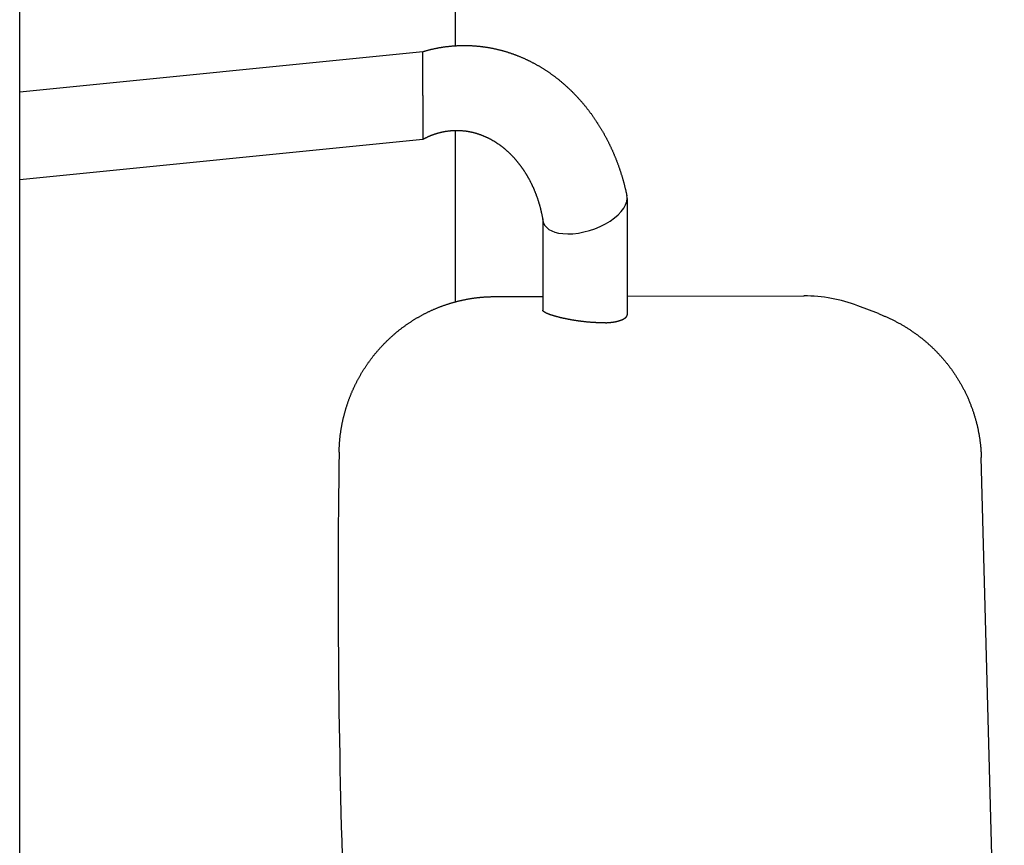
# Model space of a CAD drawing. Extents: x -4168 to 80734, y 199 to 57500.
# Tile 18 of 71: x 2614 to 2928, y 3379 to 3643. Entities that reach past the tile are written whole.
import ezdxf

# ---------------------------------------------------------------- set-up
doc = ezdxf.new("R2010")
doc.units = 0
doc.layers.get('0').update_dxf_attribs({"linetype": 'CONTINUOUS'})

msp = doc.modelspace()

# ---------------------------------------------------------------- linework, layer by layer
at = {"color": 104, "linetype": 'Continuous'}
for p, q in [((2752.97, 3790.3), (2752.97, 3634.51)), ((2613.97, 2841.77), (2613.97, 3651.05)), ((2613.97, 3619.8), (2742.66, 3632.67)), ((2742.66, 3618.67), (2742.66, 3632.67)), ((2742.66, 3618.67), (2742.66, 3604.67)), ((2752.97, 3607.49), (2752.97, 3552.78)), ((2613.97, 3591.8), (2742.66, 3604.67)), ((2807.83, 3585.81), (2807.83, 3548.59)), ((2780.9, 3579.3), (2780.9, 3550.1)), ((2765.46, 3554.45), (2780.9, 3554.49)), ((2807.83, 3554.55), (2864.28, 3554.67)), ((2888.03, 3549.02), (2881.47, 3551.52)), ((2928.2, 3225.55), (2920.85, 3503.11))]:
    msp.add_line(p, q, dxfattribs=at)
for points in [[(2742.66, 3632.67), (2742.85, 3632.72), (2743.04, 3632.78), (2743.23, 3632.83), (2743.42, 3632.88), (2743.61, 3632.94), (2743.8, 3632.99), (2743.99, 3633.04), (2744.18, 3633.09), (2744.37, 3633.14), (2744.57, 3633.19), (2744.76, 3633.24), (2744.95, 3633.28), (2745.14, 3633.33), (2745.33, 3633.38), (2745.53, 3633.42), (2745.72, 3633.47), (2745.91, 3633.51), (2746.1, 3633.55), (2746.3, 3633.59), (2746.49, 3633.63), (2746.69, 3633.67), (2746.88, 3633.71), (2747.07, 3633.75), (2747.27, 3633.79), (2747.46, 3633.82), (2747.66, 3633.86), (2747.85, 3633.9), (2748.04, 3633.93), (2748.24, 3633.96), (2748.43, 3634), (2748.63, 3634.03), (2748.82, 3634.06), (2749.02, 3634.09), (2749.22, 3634.12), (2749.41, 3634.14), (2749.61, 3634.17), (2749.8, 3634.2), (2750, 3634.22), (2750.19, 3634.25), (2750.39, 3634.27), (2750.59, 3634.3), (2750.78, 3634.32), (2750.98, 3634.34), (2751.18, 3634.36), (2751.37, 3634.38), (2751.57, 3634.4), (2751.77, 3634.42), (2751.96, 3634.44), (2752.16, 3634.45), (2752.36, 3634.47), (2752.55, 3634.48), (2752.75, 3634.5), (2752.95, 3634.51), (2753.15, 3634.52), (2753.34, 3634.53), (2753.54, 3634.54), (2753.74, 3634.55), (2753.94, 3634.56), (2754.13, 3634.57), (2754.33, 3634.58), (2754.53, 3634.58), (2754.73, 3634.59), (2754.92, 3634.59), (2755.12, 3634.6), (2755.32, 3634.6), (2755.52, 3634.6), (2755.71, 3634.6), (2755.91, 3634.6), (2756.11, 3634.6), (2756.31, 3634.6), (2756.5, 3634.6), (2756.7, 3634.6), (2756.9, 3634.59), (2757.1, 3634.59), (2757.29, 3634.58), (2757.49, 3634.57), (2757.69, 3634.57), (2757.89, 3634.56), (2758.08, 3634.55), (2758.28, 3634.54), (2758.48, 3634.53), (2758.68, 3634.52), (2758.87, 3634.5), (2759.07, 3634.49), (2759.27, 3634.48), (2759.47, 3634.46), (2759.66, 3634.45), (2759.86, 3634.43), (2760.06, 3634.41), (2760.25, 3634.39), (2760.45, 3634.37), (2760.65, 3634.35), (2760.84, 3634.33), (2761.04, 3634.31), (2761.24, 3634.29), (2761.43, 3634.26), (2761.63, 3634.24), (2761.82, 3634.21), (2762.02, 3634.19), (2762.22, 3634.16), (2762.41, 3634.13), (2762.61, 3634.1), (2762.8, 3634.07), (2763, 3634.04), (2763.19, 3634.01), (2763.39, 3633.98), (2763.58, 3633.95), (2763.78, 3633.91), (2763.97, 3633.88), (2764.17, 3633.84), (2764.36, 3633.81), (2764.55, 3633.77), (2764.75, 3633.73), (2764.94, 3633.69), (2765.14, 3633.66), (2765.33, 3633.61), (2765.52, 3633.57), (2765.72, 3633.53), (2765.91, 3633.49), (2766.1, 3633.45), (2766.29, 3633.4), (2766.49, 3633.36), (2766.68, 3633.31), (2766.87, 3633.26), (2767.06, 3633.21), (2767.25, 3633.17), (2767.45, 3633.12), (2767.64, 3633.07), (2767.83, 3633.02), (2768.02, 3632.96), (2768.21, 3632.91), (2768.4, 3632.86), (2768.59, 3632.8), (2768.78, 3632.75), (2768.97, 3632.69), (2769.16, 3632.64), (2769.35, 3632.58), (2769.54, 3632.52), (2769.72, 3632.46), (2769.91, 3632.4), (2770.1, 3632.34), (2770.29, 3632.28), (2770.48, 3632.22), (2770.66, 3632.16), (2770.85, 3632.09), (2771.04, 3632.03), (2771.22, 3631.96), (2771.41, 3631.9), (2771.6, 3631.83), (2771.78, 3631.76), (2771.97, 3631.69), (2772.15, 3631.62), (2772.34, 3631.55), (2772.52, 3631.48), (2772.71, 3631.41), (2772.89, 3631.34), (2773.07, 3631.27), (2773.26, 3631.19), (2773.44, 3631.12), (2773.62, 3631.04), (2773.81, 3630.97), (2773.99, 3630.89), (2774.17, 3630.81), (2774.35, 3630.74), (2774.53, 3630.66), (2774.71, 3630.58), (2774.89, 3630.5), (2775.07, 3630.42), (2775.25, 3630.33), (2775.43, 3630.25), (2775.61, 3630.17), (2775.79, 3630.08), (2775.97, 3630), (2776.15, 3629.91), (2776.33, 3629.83), (2776.5, 3629.74), (2776.68, 3629.65), (2776.86, 3629.57), (2777.03, 3629.48), (2777.21, 3629.39), (2777.39, 3629.3), (2777.56, 3629.21), (2777.74, 3629.11), (2777.91, 3629.02), (2778.09, 3628.93), (2778.26, 3628.83), (2778.43, 3628.74), (2778.61, 3628.64), (2778.78, 3628.55), (2778.95, 3628.45), (2779.12, 3628.35), (2779.3, 3628.26), (2779.47, 3628.16), (2779.64, 3628.06), (2779.81, 3627.96), (2779.98, 3627.86), (2780.15, 3627.76), (2780.32, 3627.66), (2780.49, 3627.55), (2780.65, 3627.45), (2780.82, 3627.35), (2780.99, 3627.24), (2781.16, 3627.14), (2781.32, 3627.03), (2781.49, 3626.92), (2781.66, 3626.82), (2781.82, 3626.71), (2781.99, 3626.6), (2782.15, 3626.49), (2782.32, 3626.38), (2782.48, 3626.27), (2782.64, 3626.16), (2782.81, 3626.05), (2782.97, 3625.94), (2783.13, 3625.82), (2783.29, 3625.71), (2783.46, 3625.6), (2783.62, 3625.48), (2783.78, 3625.37), (2783.94, 3625.25), (2784.1, 3625.13), (2784.26, 3625.02), (2784.42, 3624.9), (2784.57, 3624.78), (2784.73, 3624.66), (2784.89, 3624.54), (2785.05, 3624.42), (2785.2, 3624.3), (2785.36, 3624.18), (2785.51, 3624.06), (2785.67, 3623.94), (2785.82, 3623.81), (2785.98, 3623.69), (2786.13, 3623.57), (2786.29, 3623.44), (2786.44, 3623.32), (2786.59, 3623.19), (2786.74, 3623.06), (2786.9, 3622.94), (2787.05, 3622.81), (2787.2, 3622.68), (2787.35, 3622.55), (2787.5, 3622.42), (2787.65, 3622.3), (2787.79, 3622.16), (2787.94, 3622.03), (2788.09, 3621.9), (2788.24, 3621.77), (2788.39, 3621.64), (2788.53, 3621.51), (2788.68, 3621.37), (2788.82, 3621.24), (2788.97, 3621.11), (2789.11, 3620.97), (2789.26, 3620.83), (2789.4, 3620.7), (2789.54, 3620.56), (2789.69, 3620.43), (2789.83, 3620.29), (2789.97, 3620.15), (2790.11, 3620.01), (2790.25, 3619.87), (2790.39, 3619.73), (2790.53, 3619.59), (2790.67, 3619.45), (2790.81, 3619.31), (2790.95, 3619.17), (2791.08, 3619.03), (2791.22, 3618.89), (2791.36, 3618.75), (2791.49, 3618.6), (2791.63, 3618.46), (2791.77, 3618.31), (2791.9, 3618.17), (2792.03, 3618.02), (2792.17, 3617.88), (2792.3, 3617.73), (2792.43, 3617.59), (2792.57, 3617.44), (2792.7, 3617.29), (2792.83, 3617.14), (2792.96, 3617), (2793.09, 3616.85), (2793.22, 3616.7), (2793.35, 3616.55), (2793.48, 3616.4), (2793.61, 3616.25), (2793.73, 3616.1), (2793.86, 3615.95), (2793.99, 3615.79), (2794.11, 3615.64), (2794.24, 3615.49), (2794.36, 3615.34), (2794.49, 3615.18), (2794.61, 3615.03), (2794.74, 3614.88), (2794.86, 3614.72), (2794.98, 3614.57), (2795.11, 3614.41), (2795.23, 3614.26), (2795.35, 3614.1), (2795.47, 3613.94), (2795.59, 3613.79), (2795.71, 3613.63), (2795.83, 3613.47), (2795.95, 3613.31), (2796.06, 3613.15), (2796.18, 3612.99), (2796.3, 3612.84), (2796.41, 3612.68), (2796.53, 3612.52), (2796.65, 3612.36), (2796.76, 3612.19), (2796.88, 3612.03), (2796.99, 3611.87), (2797.1, 3611.71), (2797.22, 3611.55), (2797.33, 3611.39), (2797.44, 3611.22), (2797.55, 3611.06), (2797.66, 3610.9), (2797.77, 3610.73), (2797.88, 3610.57), (2797.99, 3610.4), (2798.1, 3610.24), (2798.21, 3610.07), (2798.32, 3609.91), (2798.42, 3609.74), (2798.53, 3609.57), (2798.63, 3609.41), (2798.74, 3609.24), (2798.85, 3609.07), (2798.95, 3608.9), (2799.05, 3608.74), (2799.16, 3608.57), (2799.26, 3608.4), (2799.36, 3608.23), (2799.46, 3608.06), (2799.57, 3607.89), (2799.67, 3607.72), (2799.77, 3607.55), (2799.87, 3607.38), (2799.97, 3607.21), (2800.06, 3607.04), (2800.16, 3606.87), (2800.26, 3606.69), (2800.36, 3606.52), (2800.45, 3606.35), (2800.55, 3606.18), (2800.65, 3606), (2800.74, 3605.83), (2800.84, 3605.66), (2800.93, 3605.48), (2801.02, 3605.31), (2801.12, 3605.14), (2801.21, 3604.96), (2801.3, 3604.79), (2801.39, 3604.61), (2801.48, 3604.44), (2801.57, 3604.26), (2801.66, 3604.08), (2801.75, 3603.91), (2801.84, 3603.73), (2801.93, 3603.55), (2802.02, 3603.38), (2802.1, 3603.2), (2802.19, 3603.02), (2802.28, 3602.84), (2802.36, 3602.67), (2802.45, 3602.49), (2802.53, 3602.31), (2802.62, 3602.13), (2802.7, 3601.95), (2802.78, 3601.77), (2802.86, 3601.59), (2802.95, 3601.41), (2803.03, 3601.23), (2803.11, 3601.05), (2803.19, 3600.87), (2803.27, 3600.69), (2803.35, 3600.51), (2803.43, 3600.33), (2803.51, 3600.15), (2803.58, 3599.96), (2803.66, 3599.78), (2803.74, 3599.6), (2803.81, 3599.42), (2803.89, 3599.23), (2803.96, 3599.05), (2804.04, 3598.87), (2804.11, 3598.69), (2804.19, 3598.5), (2804.26, 3598.32), (2804.33, 3598.13), (2804.4, 3597.95), (2804.47, 3597.77), (2804.54, 3597.58), (2804.61, 3597.4), (2804.68, 3597.21), (2804.75, 3597.03), (2804.82, 3596.84), (2804.89, 3596.66), (2804.96, 3596.47), (2805.03, 3596.28), (2805.09, 3596.1), (2805.16, 3595.91), (2805.22, 3595.73), (2805.29, 3595.54), (2805.35, 3595.35), (2805.42, 3595.17), (2805.48, 3594.98), (2805.54, 3594.79), (2805.61, 3594.6), (2805.67, 3594.42), (2805.73, 3594.23), (2805.79, 3594.04), (2805.85, 3593.85), (2805.91, 3593.66), (2805.97, 3593.47), (2806.03, 3593.29), (2806.09, 3593.1), (2806.14, 3592.91), (2806.2, 3592.72), (2806.26, 3592.53), (2806.31, 3592.34), (2806.37, 3592.15), (2806.42, 3591.96), (2806.48, 3591.77), (2806.53, 3591.58), (2806.59, 3591.39), (2806.64, 3591.2), (2806.69, 3591.01), (2806.74, 3590.82), (2806.79, 3590.63), (2806.85, 3590.44), (2806.9, 3590.25), (2806.95, 3590.05), (2807, 3589.86), (2807.04, 3589.67), (2807.09, 3589.48), (2807.14, 3589.29), (2807.19, 3589.1), (2807.23, 3588.9), (2807.28, 3588.71), (2807.33, 3588.52), (2807.37, 3588.33), (2807.41, 3588.13), (2807.46, 3587.94), (2807.5, 3587.75), (2807.55, 3587.56), (2807.59, 3587.36), (2807.63, 3587.17), (2807.67, 3586.98), (2807.71, 3586.78), (2807.75, 3586.59)], [(2742.66, 3604.67), (2742.78, 3604.73), (2742.9, 3604.79), (2743.02, 3604.86), (2743.14, 3604.92), (2743.26, 3604.98), (2743.37, 3605.04), (2743.5, 3605.1), (2743.62, 3605.16), (2743.74, 3605.22), (2743.86, 3605.28), (2743.98, 3605.34), (2744.1, 3605.4), (2744.22, 3605.45), (2744.35, 3605.51), (2744.47, 3605.56), (2744.59, 3605.62), (2744.72, 3605.67), (2744.84, 3605.72), (2744.96, 3605.78), (2745.09, 3605.83), (2745.21, 3605.88), (2745.34, 3605.93), (2745.46, 3605.98), (2745.59, 3606.03), (2745.71, 3606.07), (2745.84, 3606.12), (2745.97, 3606.17), (2746.09, 3606.21), (2746.22, 3606.26), (2746.35, 3606.3), (2746.48, 3606.35), (2746.6, 3606.39), (2746.73, 3606.43), (2746.86, 3606.47), (2746.99, 3606.51), (2747.12, 3606.55), (2747.25, 3606.59), (2747.37, 3606.63), (2747.5, 3606.67), (2747.63, 3606.7), (2747.76, 3606.74), (2747.89, 3606.77), (2748.02, 3606.81), (2748.15, 3606.84), (2748.28, 3606.87), (2748.42, 3606.91), (2748.55, 3606.94), (2748.68, 3606.97), (2748.81, 3607), (2748.94, 3607.02), (2749.07, 3607.05), (2749.2, 3607.08), (2749.34, 3607.1), (2749.47, 3607.13), (2749.6, 3607.15), (2749.73, 3607.18), (2749.87, 3607.2), (2750, 3607.22), (2750.13, 3607.24), (2750.27, 3607.26), (2750.4, 3607.28), (2750.53, 3607.3), (2750.67, 3607.32), (2750.8, 3607.34), (2750.93, 3607.35), (2751.07, 3607.37), (2751.2, 3607.38), (2751.33, 3607.4), (2751.47, 3607.41), (2751.6, 3607.42), (2751.74, 3607.43), (2751.87, 3607.44), (2752.01, 3607.45), (2752.14, 3607.46), (2752.27, 3607.47), (2752.41, 3607.48), (2752.54, 3607.48), (2752.68, 3607.49), (2752.81, 3607.49), (2752.95, 3607.49), (2753.08, 3607.5), (2753.22, 3607.5), (2753.35, 3607.5), (2753.49, 3607.5), (2753.62, 3607.5), (2753.75, 3607.5), (2753.89, 3607.5), (2754.02, 3607.49), (2754.16, 3607.49), (2754.29, 3607.48), (2754.43, 3607.48), (2754.56, 3607.47), (2754.7, 3607.46), (2754.83, 3607.45), (2754.97, 3607.45), (2755.1, 3607.44), (2755.23, 3607.42), (2755.37, 3607.41), (2755.5, 3607.4), (2755.64, 3607.39), (2755.77, 3607.37), (2755.9, 3607.36), (2756.04, 3607.34), (2756.17, 3607.33), (2756.3, 3607.31), (2756.44, 3607.29), (2756.57, 3607.27), (2756.7, 3607.25), (2756.84, 3607.23), (2756.97, 3607.21), (2757.1, 3607.19), (2757.24, 3607.16), (2757.37, 3607.14), (2757.5, 3607.11), (2757.63, 3607.09), (2757.76, 3607.06), (2757.9, 3607.04), (2758.03, 3607.01), (2758.16, 3606.98), (2758.29, 3606.95), (2758.42, 3606.92), (2758.55, 3606.89), (2758.68, 3606.86), (2758.81, 3606.82), (2758.95, 3606.79), (2759.08, 3606.75), (2759.21, 3606.72), (2759.34, 3606.68), (2759.46, 3606.65), (2759.59, 3606.61), (2759.72, 3606.57), (2759.85, 3606.53), (2759.98, 3606.49), (2760.11, 3606.45), (2760.24, 3606.41), (2760.37, 3606.37), (2760.49, 3606.33), (2760.62, 3606.28), (2760.75, 3606.24), (2760.87, 3606.19), (2761, 3606.15), (2761.13, 3606.1), (2761.25, 3606.06), (2761.38, 3606.01), (2761.51, 3605.96), (2761.63, 3605.91), (2761.76, 3605.86), (2761.88, 3605.81), (2762.01, 3605.76), (2762.13, 3605.71), (2762.25, 3605.65), (2762.38, 3605.6), (2762.5, 3605.55), (2762.62, 3605.49), (2762.75, 3605.44), (2762.87, 3605.38), (2762.99, 3605.32), (2763.11, 3605.26), (2763.23, 3605.21), (2763.35, 3605.15), (2763.48, 3605.09), (2763.6, 3605.03), (2763.72, 3604.97), (2763.84, 3604.91), (2763.96, 3604.84), (2764.07, 3604.78), (2764.19, 3604.72), (2764.31, 3604.65), (2764.43, 3604.59), (2764.55, 3604.52), (2764.67, 3604.46), (2764.78, 3604.39), (2764.9, 3604.32), (2765.02, 3604.26), (2765.13, 3604.19), (2765.25, 3604.12), (2765.36, 3604.05), (2765.48, 3603.98), (2765.59, 3603.91), (2765.71, 3603.84), (2765.82, 3603.77), (2765.93, 3603.69), (2766.05, 3603.62), (2766.16, 3603.55), (2766.27, 3603.47), (2766.38, 3603.4), (2766.5, 3603.32), (2766.61, 3603.25), (2766.72, 3603.17), (2766.83, 3603.09), (2766.94, 3603.02), (2767.05, 3602.94), (2767.16, 3602.86), (2767.27, 3602.78), (2767.37, 3602.7), (2767.48, 3602.62), (2767.59, 3602.54), (2767.7, 3602.46), (2767.8, 3602.38), (2767.91, 3602.29), (2768.02, 3602.21), (2768.12, 3602.13), (2768.23, 3602.04), (2768.33, 3601.96), (2768.44, 3601.88), (2768.54, 3601.79), (2768.65, 3601.7), (2768.75, 3601.62), (2768.85, 3601.53), (2768.96, 3601.44), (2769.06, 3601.36), (2769.16, 3601.27), (2769.26, 3601.18), (2769.36, 3601.09), (2769.46, 3601), (2769.56, 3600.91), (2769.66, 3600.82), (2769.76, 3600.73), (2769.86, 3600.64), (2769.96, 3600.55), (2770.06, 3600.45), (2770.15, 3600.36), (2770.25, 3600.27), (2770.35, 3600.17), (2770.45, 3600.08), (2770.54, 3599.99), (2770.64, 3599.89), (2770.73, 3599.8), (2770.83, 3599.7), (2770.92, 3599.6), (2771.01, 3599.51), (2771.11, 3599.41), (2771.2, 3599.31), (2771.29, 3599.22), (2771.39, 3599.12), (2771.48, 3599.02), (2771.57, 3598.92), (2771.66, 3598.82), (2771.75, 3598.72), (2771.84, 3598.62), (2771.93, 3598.52), (2772.02, 3598.42), (2772.11, 3598.32), (2772.2, 3598.22), (2772.29, 3598.12), (2772.37, 3598.01), (2772.46, 3597.91), (2772.55, 3597.81), (2772.63, 3597.7), (2772.72, 3597.6), (2772.8, 3597.5), (2772.89, 3597.39), (2772.97, 3597.29), (2773.06, 3597.18), (2773.14, 3597.08), (2773.23, 3596.97), (2773.31, 3596.87), (2773.39, 3596.76), (2773.47, 3596.65), (2773.55, 3596.54), (2773.64, 3596.44), (2773.72, 3596.33), (2773.8, 3596.22), (2773.88, 3596.11), (2773.96, 3596), (2774.04, 3595.9), (2774.11, 3595.79), (2774.19, 3595.68), (2774.27, 3595.57), (2774.35, 3595.46), (2774.42, 3595.35), (2774.5, 3595.24), (2774.58, 3595.12), (2774.65, 3595.01), (2774.73, 3594.9), (2774.8, 3594.79), (2774.88, 3594.68), (2774.95, 3594.56), (2775.02, 3594.45), (2775.1, 3594.34), (2775.17, 3594.23), (2775.24, 3594.11), (2775.31, 3594), (2775.39, 3593.88), (2775.46, 3593.77), (2775.53, 3593.65), (2775.6, 3593.54), (2775.67, 3593.42), (2775.74, 3593.31), (2775.81, 3593.19), (2775.87, 3593.08), (2775.94, 3592.96), (2776.01, 3592.84), (2776.08, 3592.73), (2776.14, 3592.61), (2776.21, 3592.49), (2776.28, 3592.38), (2776.34, 3592.26), (2776.41, 3592.14), (2776.47, 3592.02), (2776.54, 3591.9), (2776.6, 3591.79), (2776.66, 3591.67), (2776.73, 3591.55), (2776.79, 3591.43), (2776.85, 3591.31), (2776.91, 3591.19), (2776.97, 3591.07), (2777.03, 3590.95), (2777.09, 3590.83), (2777.15, 3590.71), (2777.21, 3590.59), (2777.27, 3590.47), (2777.33, 3590.35), (2777.39, 3590.22), (2777.45, 3590.1), (2777.51, 3589.98), (2777.56, 3589.86), (2777.62, 3589.74), (2777.68, 3589.61), (2777.73, 3589.49), (2777.79, 3589.37), (2777.84, 3589.25), (2777.9, 3589.12), (2777.95, 3589), (2778, 3588.88), (2778.06, 3588.75), (2778.11, 3588.63), (2778.16, 3588.51), (2778.21, 3588.38), (2778.27, 3588.26), (2778.32, 3588.13), (2778.37, 3588.01), (2778.42, 3587.88), (2778.47, 3587.76), (2778.52, 3587.63), (2778.57, 3587.51), (2778.62, 3587.38), (2778.66, 3587.26), (2778.71, 3587.13), (2778.76, 3587), (2778.81, 3586.88), (2778.85, 3586.75), (2778.9, 3586.63), (2778.95, 3586.5), (2778.99, 3586.37), (2779.04, 3586.25), (2779.08, 3586.12), (2779.13, 3585.99), (2779.17, 3585.86), (2779.21, 3585.74), (2779.26, 3585.61), (2779.3, 3585.48), (2779.34, 3585.35), (2779.38, 3585.22), (2779.42, 3585.1), (2779.46, 3584.97), (2779.5, 3584.84), (2779.54, 3584.71), (2779.58, 3584.58), (2779.62, 3584.45), (2779.66, 3584.33), (2779.7, 3584.2), (2779.74, 3584.07), (2779.78, 3583.94), (2779.81, 3583.81), (2779.85, 3583.68), (2779.89, 3583.55), (2779.92, 3583.42), (2779.96, 3583.29), (2779.99, 3583.16), (2780.03, 3583.03), (2780.06, 3582.9), (2780.1, 3582.77), (2780.13, 3582.64), (2780.16, 3582.51), (2780.2, 3582.38), (2780.23, 3582.25), (2780.26, 3582.12), (2780.29, 3581.99), (2780.32, 3581.85), (2780.35, 3581.72), (2780.38, 3581.59), (2780.41, 3581.46), (2780.44, 3581.33), (2780.47, 3581.2), (2780.5, 3581.07), (2780.53, 3580.93), (2780.56, 3580.8), (2780.59, 3580.67), (2780.61, 3580.54), (2780.64, 3580.41), (2780.67, 3580.28), (2780.69, 3580.14), (2780.72, 3580.01), (2780.74, 3579.88), (2780.77, 3579.75), (2780.79, 3579.61), (2780.82, 3579.48), (2780.84, 3579.35), (2780.86, 3579.22), (2780.88, 3579.08), (2780.91, 3578.95), (2780.93, 3578.82), (2780.95, 3578.68)]]:
    msp.add_lwpolyline(points, dxfattribs=at)
msp.add_arc((2864.4, 3506.85), 47.83, 69.0882, 90.1517, dxfattribs=at)
for centre, major_axis, ratio, start_param, end_param in [((2794.37, 3582.55), (-13.27, -4.45), 0.508158, 0.845156, 2.972666), ((2794.37, 3582.55), (-13.27, -4.45), 0.508158, 2.972666, 3.08056), ((2794.37, 3582.55), (13.27, 4.45), 0.508158, 3.057117, 3.986748), ((2907.32, 3455.63), (1.62, -737.98), 0.259799, 4.645128, 5.044124)]:
    msp.add_ellipse(centre, major_axis=major_axis, ratio=ratio, start_param=start_param, end_param=end_param, dxfattribs=at)
for points, knots in [([(2715.91, 3504.81), (2715.92, 3504.94), (2715.92, 3505.22), (2715.93, 3505.63), (2715.95, 3506.03), (2715.97, 3506.44), (2715.99, 3506.85), (2716.01, 3507.26), (2716.04, 3507.67), (2716.07, 3508.07), (2716.1, 3508.48), (2716.14, 3508.89), (2716.18, 3509.3), (2716.23, 3509.7), (2716.27, 3510.11), (2716.32, 3510.51), (2716.38, 3510.92), (2716.44, 3511.32), (2716.5, 3511.73), (2716.56, 3512.13), (2716.63, 3512.54), (2716.7, 3512.94), (2716.77, 3513.34), (2716.85, 3513.74), (2716.93, 3514.14), (2717.01, 3514.54), (2717.1, 3514.94), (2717.19, 3515.34), (2717.28, 3515.74), (2717.37, 3516.14), (2717.47, 3516.53), (2717.58, 3516.93), (2717.68, 3517.32), (2717.79, 3517.72), (2717.9, 3518.11), (2718.02, 3518.5), (2718.13, 3518.9), (2718.26, 3519.29), (2718.38, 3519.67), (2718.51, 3520.06), (2718.64, 3520.45), (2718.77, 3520.84), (2718.91, 3521.22), (2719.05, 3521.61), (2719.19, 3521.99), (2719.34, 3522.37), (2719.49, 3522.75), (2719.64, 3523.13), (2719.8, 3523.51), (2719.95, 3523.89), (2720.12, 3524.26), (2720.28, 3524.64), (2720.45, 3525.01), (2720.62, 3525.38), (2720.79, 3525.75), (2720.97, 3526.12), (2721.15, 3526.49), (2721.33, 3526.85), (2721.51, 3527.22), (2721.7, 3527.58), (2721.89, 3527.94), (2722.09, 3528.3), (2722.28, 3528.66), (2722.48, 3529.02), (2722.69, 3529.37), (2722.89, 3529.73), (2723.1, 3530.08), (2723.31, 3530.43), (2723.52, 3530.78), (2723.74, 3531.12), (2723.96, 3531.47), (2724.18, 3531.81), (2724.41, 3532.15), (2724.64, 3532.49), (2724.87, 3532.83), (2725.1, 3533.16), (2725.34, 3533.5), (2725.57, 3533.83), (2725.82, 3534.16), (2726.06, 3534.49), (2726.31, 3534.81), (2726.56, 3535.14), (2726.81, 3535.46), (2727.06, 3535.78), (2727.32, 3536.1), (2727.58, 3536.41), (2727.84, 3536.73), (2728.1, 3537.04), (2728.37, 3537.35), (2728.64, 3537.66), (2728.91, 3537.96), (2729.19, 3538.26), (2729.46, 3538.57), (2729.74, 3538.86), (2730.03, 3539.16), (2730.31, 3539.45), (2730.6, 3539.75), (2730.89, 3540.03), (2731.18, 3540.32), (2731.47, 3540.61), (2731.77, 3540.89), (2732.06, 3541.17), (2732.37, 3541.44), (2732.67, 3541.72), (2732.97, 3541.99), (2733.28, 3542.26), (2733.59, 3542.53), (2733.9, 3542.79), (2734.21, 3543.06), (2734.53, 3543.32), (2734.85, 3543.57), (2735.17, 3543.83), (2735.49, 3544.08), (2735.81, 3544.33), (2736.14, 3544.57), (2736.47, 3544.82), (2736.8, 3545.06), (2737.13, 3545.3), (2737.46, 3545.53), (2737.8, 3545.77), (2738.14, 3546), (2738.48, 3546.23), (2738.82, 3546.45), (2739.16, 3546.67), (2739.51, 3546.89), (2739.85, 3547.11), (2740.2, 3547.32), (2740.55, 3547.53), (2740.91, 3547.74), (2741.26, 3547.94), (2741.62, 3548.15), (2741.97, 3548.34), (2742.33, 3548.54), (2742.69, 3548.73), (2743.05, 3548.92), (2743.42, 3549.11), (2743.78, 3549.29), (2744.15, 3549.48), (2744.52, 3549.65), (2744.89, 3549.83), (2745.26, 3550), (2745.63, 3550.17), (2746, 3550.33), (2746.38, 3550.5), (2746.75, 3550.66), (2747.13, 3550.81), (2747.51, 3550.97), (2747.89, 3551.12), (2748.27, 3551.26), (2748.66, 3551.41), (2749.04, 3551.55), (2749.42, 3551.68), (2749.81, 3551.82), (2750.2, 3551.95), (2750.59, 3552.08), (2750.98, 3552.2), (2751.37, 3552.32), (2751.76, 3552.44), (2752.15, 3552.56), (2752.54, 3552.67), (2752.94, 3552.78), (2753.33, 3552.88), (2753.73, 3552.98), (2754.13, 3553.08), (2754.52, 3553.17), (2754.92, 3553.27), (2755.32, 3553.35), (2755.72, 3553.44), (2756.12, 3553.52), (2756.52, 3553.6), (2756.92, 3553.67), (2757.33, 3553.75), (2757.73, 3553.81), (2758.13, 3553.88), (2758.54, 3553.94), (2758.94, 3554), (2759.35, 3554.05), (2759.75, 3554.1), (2760.16, 3554.15), (2760.57, 3554.19), (2760.97, 3554.23), (2761.38, 3554.27), (2761.79, 3554.31), (2762.2, 3554.34), (2762.6, 3554.36), (2763.01, 3554.39), (2763.42, 3554.41), (2763.83, 3554.42), (2764.24, 3554.44), (2764.65, 3554.44), (2765.05, 3554.45), (2765.33, 3554.45), (2765.46, 3554.45)], [0, 0, 0, 0, 0.408827, 0.817639, 1.226441, 1.635236, 2.044031, 2.45283, 2.861633, 3.270439, 3.679248, 4.088057, 4.496865, 4.905671, 5.314477, 5.723282, 6.132087, 6.540892, 6.949698, 7.358503, 7.767309, 8.176115, 8.584921, 8.993727, 9.402533, 9.811338, 10.220144, 10.62895, 11.037755, 11.446561, 11.855367, 12.264172, 12.672978, 13.081784, 13.490589, 13.899395, 14.308201, 14.717006, 15.125812, 15.534618, 15.943423, 16.352229, 16.761035, 17.16984, 17.578646, 17.987451, 18.396257, 18.805063, 19.213868, 19.622674, 20.03148, 20.440285, 20.849091, 21.257897, 21.666702, 22.075508, 22.484314, 22.89312, 23.301925, 23.710731, 24.119537, 24.528342, 24.937148, 25.345954, 25.75476, 26.163565, 26.572371, 26.981177, 27.389983, 27.798788, 28.207594, 28.6164, 29.025206, 29.434012, 29.842818, 30.251623, 30.660429, 31.069235, 31.478041, 31.886847, 32.295653, 32.704459, 33.113265, 33.522071, 33.930877, 34.339683, 34.748489, 35.157295, 35.566101, 35.974907, 36.383713, 36.792519, 37.201326, 37.610132, 38.018938, 38.427744, 38.83655, 39.245357, 39.654163, 40.062969, 40.471776, 40.880582, 41.289388, 41.698195, 42.107001, 42.515808, 42.924614, 43.333421, 43.742227, 44.151034, 44.559841, 44.968647, 45.377454, 45.786261, 46.195067, 46.603874, 47.012681, 47.421488, 47.830295, 48.239101, 48.647908, 49.056715, 49.465522, 49.874329, 50.283136, 50.691943, 51.100751, 51.509558, 51.918365, 52.327172, 52.735979, 53.144787, 53.553594, 53.962401, 54.371209, 54.780016, 55.188824, 55.597631, 56.006439, 56.415246, 56.824054, 57.232862, 57.641669, 58.050477, 58.459285, 58.868093, 59.276901, 59.685708, 60.094516, 60.503324, 60.912132, 61.32094, 61.729749, 62.138557, 62.547365, 62.956173, 63.364981, 63.77379, 64.182598, 64.591406, 65.000215, 65.409023, 65.817832, 66.22664, 66.635449, 67.044257, 67.453066, 67.861875, 68.270683, 68.679492, 69.088301, 69.49711, 69.905919, 70.314729, 70.723537, 71.132346, 71.541154, 71.949962, 72.358771, 72.76758, 73.176391, 73.585203, 73.994015, 74.402827, 74.811637, 75.220443, 75.629244, 76.038041, 76.44684, 76.855644, 77.264461, 77.673295, 77.673295, 77.673295, 77.673295]), ([(2787.25, 3547.59), (2787.17, 3547.61), (2787, 3547.64), (2786.74, 3547.7), (2786.49, 3547.76), (2786.24, 3547.82), (2786, 3547.89), (2785.76, 3547.95), (2785.52, 3548.01), (2785.29, 3548.07), (2785.06, 3548.14), (2784.84, 3548.2), (2784.62, 3548.26), (2784.4, 3548.33), (2784.19, 3548.39), (2783.98, 3548.46), (2783.78, 3548.52), (2783.59, 3548.58), (2783.39, 3548.65), (2783.21, 3548.72), (2783.03, 3548.78), (2782.85, 3548.85), (2782.68, 3548.91), (2782.52, 3548.98), (2782.37, 3549.04), (2782.21, 3549.11), (2782.07, 3549.17), (2781.93, 3549.24), (2781.8, 3549.3), (2781.68, 3549.37), (2781.57, 3549.43), (2781.46, 3549.5), (2781.36, 3549.56), (2781.27, 3549.62), (2781.19, 3549.68), (2781.12, 3549.75), (2781.05, 3549.81), (2781, 3549.87), (2780.96, 3549.93), (2780.93, 3549.99), (2780.91, 3550.04), (2780.9, 3550.08), (2780.9, 3550.1)], [0, 0, 0, 0, 0.26468, 0.526313, 0.784773, 1.039939, 1.291693, 1.539919, 1.784505, 2.025338, 2.262306, 2.495299, 2.724202, 2.948904, 3.169287, 3.385233, 3.596619, 3.803319, 4.005203, 4.202133, 4.39397, 4.580564, 4.761762, 4.937405, 5.107323, 5.271345, 5.42929, 5.580973, 5.726204, 5.864791, 5.996541, 6.121263, 6.238775, 6.348921, 6.451571, 6.546638, 6.634105, 6.714066, 6.786796, 6.852871, 6.913336, 6.969916, 6.969916, 6.969916, 6.969916]), ([(2800.91, 3546.12), (2800.97, 3546.12), (2801.11, 3546.13), (2801.31, 3546.14), (2801.51, 3546.15), (2801.71, 3546.16), (2801.91, 3546.17), (2802.11, 3546.19), (2802.31, 3546.21), (2802.5, 3546.23), (2802.69, 3546.25), (2802.88, 3546.27), (2803.07, 3546.29), (2803.25, 3546.32), (2803.44, 3546.35), (2803.62, 3546.38), (2803.8, 3546.41), (2803.98, 3546.44), (2804.15, 3546.48), (2804.32, 3546.51), (2804.49, 3546.55), (2804.65, 3546.59), (2804.82, 3546.63), (2804.98, 3546.67), (2805.13, 3546.72), (2805.28, 3546.76), (2805.43, 3546.81), (2805.58, 3546.86), (2805.72, 3546.9), (2805.86, 3546.96), (2806, 3547.01), (2806.13, 3547.06), (2806.25, 3547.11), (2806.38, 3547.17), (2806.49, 3547.23), (2806.61, 3547.28), (2806.72, 3547.34), (2806.82, 3547.4), (2806.92, 3547.46), (2807.02, 3547.52), (2807.11, 3547.58), (2807.19, 3547.65), (2807.28, 3547.71), (2807.35, 3547.77), (2807.42, 3547.83), (2807.49, 3547.9), (2807.54, 3547.96), (2807.6, 3548.03), (2807.65, 3548.09), (2807.69, 3548.15), (2807.73, 3548.22), (2807.76, 3548.28), (2807.78, 3548.34), (2807.81, 3548.41), (2807.82, 3548.47), (2807.83, 3548.53), (2807.83, 3548.57), (2807.83, 3548.59)], [0, 0, 0, 0, 0.204589, 0.407926, 0.609961, 0.810641, 1.009909, 1.207707, 1.403974, 1.598648, 1.791663, 1.982953, 2.172449, 2.360082, 2.54578, 2.729471, 2.911081, 3.090536, 3.26776, 3.442678, 3.615213, 3.785289, 3.95283, 4.117757, 4.279996, 4.43947, 4.596103, 4.749817, 4.900535, 5.048178, 5.19267, 5.333935, 5.471898, 5.606488, 5.737636, 5.865278, 5.989354, 6.109809, 6.226596, 6.339676, 6.449018, 6.554603, 6.656423, 6.754485, 6.848811, 6.939442, 7.026442, 7.109896, 7.189918, 7.266654, 7.340285, 7.411031, 7.479154, 7.54496, 7.608802, 7.671072, 7.732201, 7.732201, 7.732201, 7.732201]), ([(2888.03, 3549.02), (2888.18, 3548.96), (2888.49, 3548.84), (2888.96, 3548.65), (2889.42, 3548.46), (2889.88, 3548.27), (2890.34, 3548.07), (2890.79, 3547.87), (2891.25, 3547.66), (2891.7, 3547.45), (2892.15, 3547.24), (2892.6, 3547.02), (2893.04, 3546.8), (2893.49, 3546.57), (2893.93, 3546.34), (2894.37, 3546.1), (2894.81, 3545.86), (2895.24, 3545.62), (2895.67, 3545.37), (2896.1, 3545.12), (2896.53, 3544.86), (2896.96, 3544.6), (2897.38, 3544.33), (2897.8, 3544.07), (2898.22, 3543.79), (2898.63, 3543.52), (2899.04, 3543.23), (2899.45, 3542.95), (2899.86, 3542.66), (2900.26, 3542.37), (2900.66, 3542.07), (2901.06, 3541.77), (2901.46, 3541.46), (2901.85, 3541.15), (2902.24, 3540.84), (2902.62, 3540.53), (2903.01, 3540.21), (2903.39, 3539.88), (2903.76, 3539.55), (2904.13, 3539.22), (2904.5, 3538.89), (2904.87, 3538.55), (2905.23, 3538.21), (2905.59, 3537.86), (2905.95, 3537.51), (2906.3, 3537.16), (2906.65, 3536.8), (2907, 3536.44), (2907.34, 3536.08), (2907.68, 3535.71), (2908.01, 3535.34), (2908.34, 3534.97), (2908.67, 3534.59), (2909, 3534.22), (2909.32, 3533.83), (2909.63, 3533.45), (2909.94, 3533.06), (2910.25, 3532.67), (2910.56, 3532.27), (2910.86, 3531.87), (2911.15, 3531.47), (2911.45, 3531.07), (2911.74, 3530.66), (2912.02, 3530.25), (2912.3, 3529.84), (2912.58, 3529.42), (2912.85, 3529.01), (2913.12, 3528.59), (2913.38, 3528.16), (2913.64, 3527.74), (2913.9, 3527.31), (2914.15, 3526.88), (2914.4, 3526.44), (2914.64, 3526.01), (2914.88, 3525.57), (2915.11, 3525.13), (2915.34, 3524.69), (2915.57, 3524.24), (2915.79, 3523.79), (2916, 3523.34), (2916.22, 3522.89), (2916.42, 3522.44), (2916.63, 3521.98), (2916.83, 3521.52), (2917.02, 3521.07), (2917.21, 3520.6), (2917.39, 3520.14), (2917.57, 3519.67), (2917.75, 3519.21), (2917.92, 3518.74), (2918.09, 3518.27), (2918.25, 3517.8), (2918.4, 3517.32), (2918.56, 3516.85), (2918.7, 3516.37), (2918.85, 3515.89), (2918.98, 3515.41), (2919.12, 3514.93), (2919.24, 3514.45), (2919.37, 3513.97), (2919.49, 3513.48), (2919.6, 3513), (2919.71, 3512.51), (2919.81, 3512.02), (2919.91, 3511.53), (2920.01, 3511.04), (2920.1, 3510.55), (2920.18, 3510.06), (2920.26, 3509.57), (2920.34, 3509.08), (2920.41, 3508.58), (2920.47, 3508.09), (2920.53, 3507.59), (2920.59, 3507.1), (2920.64, 3506.6), (2920.68, 3506.1), (2920.72, 3505.61), (2920.76, 3505.11), (2920.79, 3504.61), (2920.82, 3504.11), (2920.84, 3503.61), (2920.85, 3503.28), (2920.85, 3503.11)], [0, 0, 0, 0, 0.49885, 0.997684, 1.49651, 1.995337, 2.494172, 2.993013, 3.491858, 3.990705, 4.489552, 4.9884, 5.48725, 5.986101, 6.484954, 6.983811, 7.48267, 7.981529, 8.480388, 8.979244, 9.4781, 9.976954, 10.475808, 10.974662, 11.473519, 11.972377, 12.471237, 12.970098, 13.46896, 13.967823, 14.466686, 14.965551, 15.464415, 15.963281, 16.462147, 16.961013, 17.459881, 17.958749, 18.457618, 18.956487, 19.455357, 19.954227, 20.453098, 20.951969, 21.45084, 21.949712, 22.448585, 22.947458, 23.446331, 23.945205, 24.444078, 24.942951, 25.441823, 25.940696, 26.43957, 26.938446, 27.437324, 27.936204, 28.435086, 28.933968, 29.432846, 29.931718, 30.430582, 30.929437, 31.428283, 31.927124, 32.42596, 32.924796, 33.423633, 33.922476, 34.421329, 34.920194, 35.419071, 35.917959, 36.416853, 36.915751, 37.41465, 37.913547, 38.412441, 38.911333, 39.410222, 39.909111, 40.407998, 40.906887, 41.405776, 41.904666, 42.403557, 42.902448, 43.401339, 43.90023, 44.399121, 44.898012, 45.396903, 45.895794, 46.394685, 46.893576, 47.392467, 47.891359, 48.39025, 48.889142, 49.388033, 49.886924, 50.385814, 50.884703, 51.383592, 51.882481, 52.381372, 52.880264, 53.379158, 53.878055, 54.376955, 54.875853, 55.374748, 55.873638, 56.372519, 56.871389, 57.370251, 57.869112, 58.367983, 58.866872, 59.365789, 59.864742, 59.864742, 59.864742, 59.864742]), ([(2800.91, 3546.12), (2800.79, 3546.12), (2800.57, 3546.11), (2800.23, 3546.1), (2799.89, 3546.1), (2799.55, 3546.1), (2799.2, 3546.11), (2798.86, 3546.11), (2798.51, 3546.12), (2798.16, 3546.13), (2797.8, 3546.15), (2797.45, 3546.16), (2797.1, 3546.18), (2796.74, 3546.21), (2796.39, 3546.23), (2796.03, 3546.26), (2795.68, 3546.29), (2795.32, 3546.32), (2794.96, 3546.35), (2794.61, 3546.39), (2794.26, 3546.42), (2793.9, 3546.46), (2793.55, 3546.51), (2793.2, 3546.55), (2792.85, 3546.59), (2792.5, 3546.64), (2792.15, 3546.69), (2791.81, 3546.74), (2791.46, 3546.79), (2791.12, 3546.85), (2790.78, 3546.9), (2790.45, 3546.96), (2790.11, 3547.01), (2789.78, 3547.07), (2789.46, 3547.13), (2789.13, 3547.19), (2788.81, 3547.26), (2788.49, 3547.32), (2788.17, 3547.39), (2787.86, 3547.45), (2787.56, 3547.52), (2787.35, 3547.56), (2787.25, 3547.59)], [0, 0, 0, 0, 0.334655, 0.672282, 1.012658, 1.355566, 1.700788, 2.04811, 2.397322, 2.748213, 3.100578, 3.454214, 3.80892, 4.164498, 4.520755, 4.877498, 5.23454, 5.591694, 5.948779, 6.305616, 6.662029, 7.017845, 7.372894, 7.727012, 8.080033, 8.4318, 8.782154, 9.130944, 9.478018, 9.823231, 10.166438, 10.507493, 10.846241, 11.182527, 11.51619, 11.847066, 12.174989, 12.499795, 12.821318, 13.139393, 13.453857, 13.764553, 13.764553, 13.764553, 13.764553])]:
    msp.add_open_spline(points, degree=3, knots=knots, dxfattribs=at)

doc.saveas('drawing.dxf')
